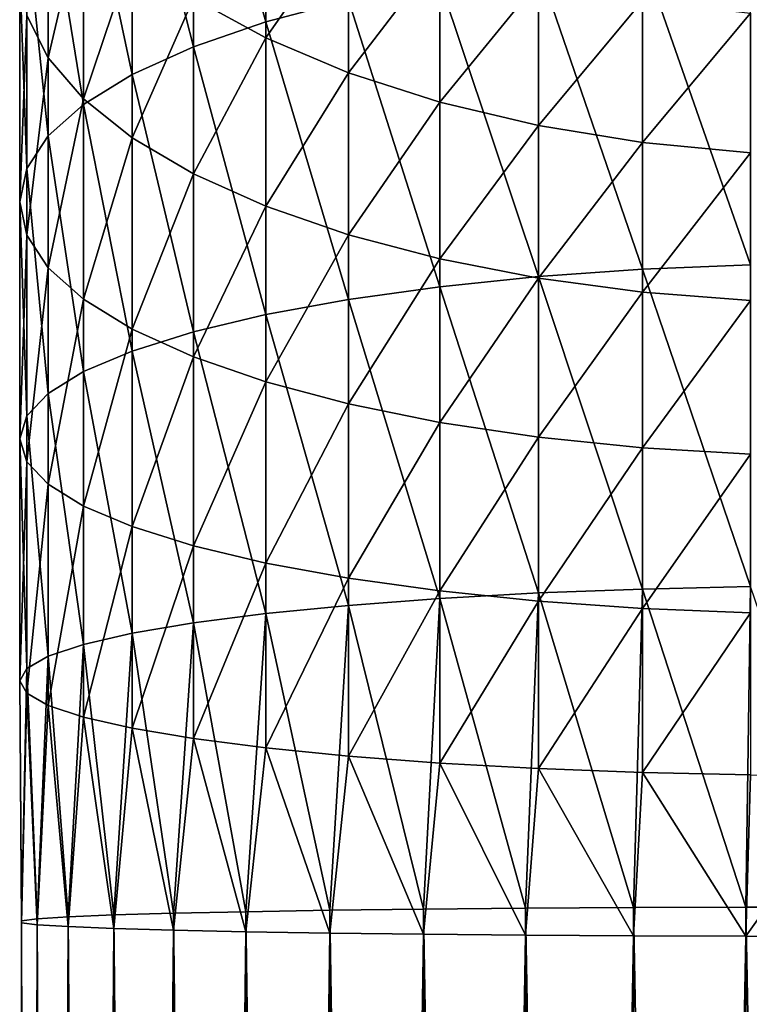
# Model space of a CAD drawing. Header units: metres. Extents: x -22 to 80, y -171 to 22.
# Tile 29 of 77: x -12 to -2, y -37 to -23. Entities that reach past the tile are written whole.
import ezdxf

# ---------------------------------------------------------------- set-up
doc = ezdxf.new("R2010")
doc.units = ezdxf.units.M
doc.layers.add('solid_12421142', color=7, linetype='CONTINUOUS')

msp = doc.modelspace()

# ---------------------------------------------------------------- linework, layer by layer
at = {"layer": 'solid_12421142'}
for points in [[(-8.485281, -18.483368, 256.065552), (-9.52024, -18.948063, 254.980743), (-8.485281, -22.533634, 257.572205)], [(-8.485281, -18.483368, 256.065552), (-8.485281, -22.533634, 257.572205), (-7.305137, -22.220337, 258.558624)], [(-9.52024, -18.948063, 254.980743), (-10.392304, -19.461977, 253.781052), (-9.52024, -22.890882, 256.447449)], [(-9.52024, -18.948063, 254.980743), (-9.52024, -22.890882, 256.447449), (-8.485281, -22.533634, 257.572205)], [(-10.392304, -19.461977, 253.781052), (-11.086555, -20.016315, 252.486984), (-10.392304, -23.285967, 255.203537)], [(-10.392304, -19.461977, 253.781052), (-10.392304, -23.285967, 255.203537), (-9.52024, -22.890882, 256.447449)], [(-11.086555, -20.016315, 252.486984), (-11.59111, -20.601593, 251.120682), (-11.086555, -23.71213, 253.861786)], [(-11.086555, -20.016315, 252.486984), (-11.086555, -23.71213, 253.861786), (-10.392304, -23.285967, 255.203537)], [(-11.59111, -20.174812, 244.011429), (-11.59111, -23.04751, 245.410858), (-11.897338, -22.441309, 246.825989)], [(-11.59111, -20.174812, 244.011429), (-11.086555, -20.889898, 242.708374), (-11.59111, -23.04751, 245.410858)], [(-8.485281, -20.484848, 237.897247), (-8.485281, -22.762835, 239.295425), (-9.52024, -22.195074, 240.330032)], [(-8.485281, -20.484848, 237.897247), (-7.305137, -21.068445, 237.042511), (-8.485281, -22.762835, 239.295425)], [(-11.59111, -20.601593, 251.120682), (-11.897338, -21.207796, 249.705551), (-11.59111, -24.162077, 252.44516)], [(-11.59111, -20.601593, 251.120682), (-11.59111, -24.162077, 252.44516), (-11.086555, -23.71213, 253.861786)], [(-11.086555, -20.889898, 242.708374), (-11.086555, -23.63279, 244.044571), (-11.59111, -23.04751, 245.410858)], [(-11.086555, -20.889898, 242.708374), (-10.392304, -21.567181, 241.474197), (-11.086555, -23.63279, 244.044571)], [(-7.305137, -21.068445, 237.042511), (-7.305137, -23.260748, 238.388123), (-8.485281, -22.762835, 239.295425)], [(-7.305137, -21.068445, 237.042511), (-6, -21.56019, 236.322327), (-7.305137, -23.260748, 238.388123)], [(-11.897338, -21.207796, 249.705551), (-12, -21.824553, 248.265778), (-11.897338, -24.628111, 250.977875)], [(-11.897338, -21.207796, 249.705551), (-11.897338, -24.628111, 250.977875), (-11.59111, -24.162077, 252.44516)], [(-10.392304, -21.567181, 241.474197), (-10.392304, -24.187126, 242.750504), (-11.086555, -23.63279, 244.044571)], [(-10.392304, -21.567181, 241.474197), (-9.52024, -22.195074, 240.330032), (-10.392304, -24.187126, 242.750504)], [(-6, -21.56019, 236.322327), (-6, -23.680292, 237.623611), (-7.305137, -23.260748, 238.388123)], [(-6, -21.56019, 236.322327), (-4.592201, -21.951668, 235.748978), (-6, -23.680292, 237.623611)], [(-3.105829, -21.593454, 260.532318), (-4.592201, -21.746191, 260.051422), (-3.105829, -26.062449, 261.716156)], [(-1.566314, -21.500753, 260.824188), (-3.105829, -21.593454, 260.532318), (-1.566314, -25.998505, 262.015625)], [(-3.105829, -21.593454, 260.532318), (-3.105829, -26.062449, 261.716156), (-1.566314, -25.998505, 262.015625)], [(-4.592201, -21.746191, 260.051422), (-6, -21.95635, 259.389771), (-4.592201, -26.167807, 261.222717)], [(-4.592201, -21.746191, 260.051422), (-4.592201, -26.167807, 261.222717), (-3.105829, -26.062449, 261.716156)], [(-12, -21.824553, 248.265778), (-12, -25.102257, 249.485046), (-11.897338, -24.628111, 250.977875)], [(-12, -21.824553, 248.265778), (-11.897338, -22.441309, 246.825989), (-12, -25.102257, 249.485046)], [(-6, -21.95635, 259.389771), (-7.305137, -22.220337, 258.558624), (-6, -26.312773, 260.543762)], [(-4.592201, -21.951668, 235.748978), (-4.592201, -24.014292, 237.014984), (-6, -23.680292, 237.623611)], [(-6, -21.95635, 259.389771), (-6, -26.312773, 260.543762), (-4.592201, -26.167807, 261.222717)], [(-4.592201, -21.951668, 235.748978), (-3.105829, -22.236179, 235.332291), (-4.592201, -24.014292, 237.014984)], [(-9.52024, -22.195074, 240.330032), (-9.52024, -24.70104, 241.550797), (-10.392304, -24.187126, 242.750504)], [(-9.52024, -22.195074, 240.330032), (-8.485281, -22.762835, 239.295425), (-9.52024, -24.70104, 241.550797)], [(-7.305137, -22.220337, 258.558624), (-8.485281, -22.533634, 257.572205), (-7.305137, -26.494869, 259.690918)], [(-7.305137, -22.220337, 258.558624), (-7.305137, -26.494869, 259.690918), (-6, -26.312773, 260.543762)], [(-3.105829, -22.236179, 235.332291), (-3.105829, -24.25703, 236.572647), (-4.592201, -24.014292, 237.014984)], [(-3.105829, -22.236179, 235.332291), (-1.566314, -22.408857, 235.079391), (-3.105829, -24.25703, 236.572647)], [(-11.897338, -22.441309, 246.825989), (-11.897338, -25.576405, 247.992218), (-12, -25.102257, 249.485046)], [(-11.897338, -22.441309, 246.825989), (-11.59111, -23.04751, 245.410858), (-11.897338, -25.576405, 247.992218)], [(-1.566314, -22.408857, 235.079391), (-1.566314, -24.404354, 236.304184), (-3.105829, -24.25703, 236.572647)], [(-8.485281, -22.533634, 257.572205), (-9.52024, -22.890882, 256.447449), (-8.485281, -26.710981, 258.678772)], [(-8.485281, -22.533634, 257.572205), (-8.485281, -26.710981, 258.678772), (-7.305137, -26.494869, 259.690918)], [(-9.52024, -22.890882, 256.447449), (-10.392304, -23.285967, 255.203537), (-9.52024, -26.957407, 257.524658)], [(-8.485281, -22.762835, 239.295425), (-8.485281, -25.165737, 240.466003), (-9.52024, -24.70104, 241.550797)], [(-9.52024, -22.890882, 256.447449), (-9.52024, -26.957407, 257.524658), (-8.485281, -26.710981, 258.678772)], [(-8.485281, -22.762835, 239.295425), (-7.305137, -23.260748, 238.388123), (-8.485281, -25.165737, 240.466003)], [(-11.59111, -23.04751, 245.410858), (-11.59111, -26.042439, 246.524948), (-11.897338, -25.576405, 247.992218)], [(-11.59111, -23.04751, 245.410858), (-11.086555, -23.63279, 244.044571), (-11.59111, -26.042439, 246.524948)], [(-10.392304, -23.285967, 255.203537), (-11.086555, -23.71213, 253.861786), (-10.392304, -27.229935, 256.248291)], [(-10.392304, -23.285967, 255.203537), (-10.392304, -27.229935, 256.248291), (-9.52024, -26.957407, 257.524658)], [(-7.305137, -23.260748, 238.388123), (-7.305137, -25.573265, 239.514648), (-8.485281, -25.165737, 240.466003)], [(-7.305137, -23.260748, 238.388123), (-6, -23.680292, 237.623611), (-7.305137, -25.573265, 239.514648)], [(-11.086555, -23.63279, 244.044571), (-11.086555, -26.492386, 245.108307), (-11.59111, -26.042439, 246.524948)], [(-11.086555, -23.71213, 253.861786), (-11.59111, -24.162077, 252.44516), (-11.086555, -27.523899, 254.871521)], [(-11.086555, -23.63279, 244.044571), (-10.392304, -24.187126, 242.750504), (-11.086555, -26.492386, 245.108307)], [(-11.086555, -23.71213, 253.861786), (-11.086555, -27.523899, 254.871521), (-10.392304, -27.229935, 256.248291)], [(-6, -23.680292, 237.623611), (-6, -25.916651, 238.713043), (-7.305137, -25.573265, 239.514648)], [(-6, -23.680292, 237.623611), (-4.592201, -24.014292, 237.014984), (-6, -25.916651, 238.713043)], [(-4.592201, -24.014292, 237.014984), (-4.592201, -26.190022, 238.074875), (-6, -25.916651, 238.713043)], [(-4.592201, -24.014292, 237.014984), (-3.105829, -24.25703, 236.572647), (-4.592201, -26.190022, 238.074875)], [(-11.59111, -24.162077, 252.44516), (-11.897338, -24.628111, 250.977875), (-11.59111, -27.83427, 253.417908)], [(-11.59111, -24.162077, 252.44516), (-11.59111, -27.83427, 253.417908), (-11.086555, -27.523899, 254.871521)], [(-10.392304, -24.187126, 242.750504), (-10.392304, -26.918549, 243.766571), (-11.086555, -26.492386, 245.108307)], [(-10.392304, -24.187126, 242.750504), (-9.52024, -24.70104, 241.550797), (-10.392304, -26.918549, 243.766571)], [(-3.105829, -24.25703, 236.572647), (-3.105829, -26.388697, 237.611084), (-4.592201, -26.190022, 238.074875)], [(-3.105829, -24.25703, 236.572647), (-1.566314, -24.404354, 236.304184), (-3.105829, -26.388697, 237.611084)], [(-1.566314, -24.404354, 236.304184), (-1.566314, -26.509277, 237.32959), (-3.105829, -26.388697, 237.611084)], [(-11.897338, -24.628111, 250.977875), (-12, -25.102257, 249.485046), (-11.897338, -28.155737, 251.912338)], [(-11.897338, -24.628111, 250.977875), (-11.897338, -28.155737, 251.912338), (-11.59111, -27.83427, 253.417908)], [(-9.52024, -24.70104, 241.550797), (-9.52024, -27.313633, 242.522659), (-10.392304, -26.918549, 243.766571)], [(-9.52024, -24.70104, 241.550797), (-8.485281, -25.165737, 240.466003), (-9.52024, -27.313633, 242.522659)], [(-12, -25.102257, 249.485046), (-12, -28.482801, 250.380539), (-11.897338, -28.155737, 251.912338)], [(-12, -25.102257, 249.485046), (-11.897338, -25.576405, 247.992218), (-12, -28.482801, 250.380539)], [(-8.485281, -25.165737, 240.466003), (-8.485281, -27.670879, 241.397888), (-9.52024, -27.313633, 242.522659)], [(-8.485281, -25.165737, 240.466003), (-7.305137, -25.573265, 239.514648), (-8.485281, -27.670879, 241.397888)], [(-11.897338, -25.576405, 247.992218), (-11.897338, -28.809864, 248.848755), (-12, -28.482801, 250.380539)], [(-11.897338, -25.576405, 247.992218), (-11.59111, -26.042439, 246.524948), (-11.897338, -28.809864, 248.848755)], [(-7.305137, -25.573265, 239.514648), (-7.305137, -27.984177, 240.411484), (-8.485281, -27.670879, 241.397888)], [(-7.305137, -25.573265, 239.514648), (-6, -25.916651, 238.713043), (-7.305137, -27.984177, 240.411484)], [(-6, -25.916651, 238.713043), (-6, -28.248165, 239.580338), (-7.305137, -27.984177, 240.411484)], [(-6, -25.916651, 238.713043), (-4.592201, -26.190022, 238.074875), (-6, -28.248165, 239.580338)], [(-11.59111, -26.042439, 246.524948), (-11.59111, -29.131332, 247.343185), (-11.897338, -28.809864, 248.848755)], [(-11.59111, -26.042439, 246.524948), (-11.086555, -26.492386, 245.108307), (-11.59111, -29.131332, 247.343185)], [(-3.105829, -26.062449, 261.716156), (-4.592201, -26.167807, 261.222717), (-3.105829, -30.625223, 262.460754)], [(-1.566314, -25.998505, 262.015625), (-3.105829, -26.062449, 261.716156), (-1.566314, -30.590637, 262.765045)], [(-3.105829, -26.062449, 261.716156), (-3.105829, -30.625223, 262.460754), (-1.566314, -30.590637, 262.765045)], [(-4.592201, -26.167807, 261.222717), (-6, -26.312773, 260.543762), (-4.592201, -30.682205, 261.959442)], [(-4.592201, -26.190022, 238.074875), (-4.592201, -28.458324, 238.918671), (-6, -28.248165, 239.580338)], [(-4.592201, -26.167807, 261.222717), (-4.592201, -30.682205, 261.959442), (-3.105829, -30.625223, 262.460754)], [(-4.592201, -26.190022, 238.074875), (-3.105829, -26.388697, 237.611084), (-4.592201, -28.458324, 238.918671)], [(-6, -26.312773, 260.543762), (-7.305137, -26.494869, 259.690918), (-6, -30.760611, 261.269623)], [(-6, -26.312773, 260.543762), (-6, -30.760611, 261.269623), (-4.592201, -30.682205, 261.959442)], [(-3.105829, -26.388697, 237.611084), (-3.105829, -28.611061, 238.43779), (-4.592201, -28.458324, 238.918671)], [(-3.105829, -26.388697, 237.611084), (-1.566314, -26.509277, 237.32959), (-3.105829, -28.611061, 238.43779)], [(-11.086555, -26.492386, 245.108307), (-11.086555, -29.441704, 245.889572), (-11.59111, -29.131332, 247.343185)], [(-11.086555, -26.492386, 245.108307), (-10.392304, -26.918549, 243.766571), (-11.086555, -29.441704, 245.889572)], [(-7.305137, -26.494869, 259.690918), (-8.485281, -26.710981, 258.678772), (-7.305137, -30.859098, 260.403137)], [(-7.305137, -26.494869, 259.690918), (-7.305137, -30.859098, 260.403137), (-6, -30.760611, 261.269623)], [(-1.566314, -26.509277, 237.32959), (-1.566314, -28.70376, 238.14592), (-3.105829, -28.611061, 238.43779)], [(-8.485281, -26.710981, 258.678772), (-9.52024, -26.957407, 257.524658), (-8.485281, -30.975985, 259.374817)], [(-8.485281, -26.710981, 258.678772), (-8.485281, -30.975985, 259.374817), (-7.305137, -30.859098, 260.403137)], [(-10.392304, -26.918549, 243.766571), (-10.392304, -29.735668, 244.512817), (-11.086555, -29.441704, 245.889572)], [(-10.392304, -26.918549, 243.766571), (-9.52024, -27.313633, 242.522659), (-10.392304, -29.735668, 244.512817)], [(-9.52024, -26.957407, 257.524658), (-10.392304, -27.229935, 256.248291), (-9.52024, -31.109266, 258.202209)], [(-9.52024, -26.957407, 257.524658), (-9.52024, -31.109266, 258.202209), (-8.485281, -30.975985, 259.374817)], [(-10.392304, -27.229935, 256.248291), (-11.086555, -27.523899, 254.871521), (-10.392304, -31.256662, 256.905426)], [(-10.392304, -27.229935, 256.248291), (-10.392304, -31.256662, 256.905426), (-9.52024, -31.109266, 258.202209)], [(-9.52024, -27.313633, 242.522659), (-9.52024, -30.008194, 243.23645), (-10.392304, -29.735668, 244.512817)], [(-9.52024, -27.313633, 242.522659), (-8.485281, -27.670879, 241.397888), (-9.52024, -30.008194, 243.23645)], [(-11.086555, -27.523899, 254.871521), (-11.59111, -27.83427, 253.417908), (-11.086555, -31.415655, 255.506638)], [(-11.086555, -27.523899, 254.871521), (-11.086555, -31.415655, 255.506638), (-10.392304, -31.256662, 256.905426)], [(-8.485281, -27.670879, 241.397888), (-8.485281, -30.254622, 242.082321), (-9.52024, -30.008194, 243.23645)], [(-8.485281, -27.670879, 241.397888), (-7.305137, -27.984177, 240.411484), (-8.485281, -30.254622, 242.082321)], [(-11.59111, -27.83427, 253.417908), (-11.897338, -28.155737, 251.912338), (-11.59111, -31.583521, 254.02977)], [(-11.59111, -27.83427, 253.417908), (-11.59111, -31.583521, 254.02977), (-11.086555, -31.415655, 255.506638)], [(-7.305137, -27.984177, 240.411484), (-7.305137, -30.470734, 241.070175), (-8.485281, -30.254622, 242.082321)], [(-7.305137, -27.984177, 240.411484), (-6, -28.248165, 239.580338), (-7.305137, -30.470734, 241.070175)], [(-11.897338, -28.155737, 251.912338), (-12, -28.482801, 250.380539), (-11.897338, -31.757389, 252.500107)], [(-11.897338, -28.155737, 251.912338), (-11.897338, -31.757389, 252.500107), (-11.59111, -31.583521, 254.02977)], [(-6, -28.248165, 239.580338), (-6, -30.65283, 240.217331), (-7.305137, -30.470734, 241.070175)], [(-6, -28.248165, 239.580338), (-4.592201, -28.458324, 238.918671), (-6, -30.65283, 240.217331)], [(-12, -28.482801, 250.380539), (-12, -31.934282, 250.943817), (-11.897338, -31.757389, 252.500107)], [(-12, -28.482801, 250.380539), (-11.897338, -28.809864, 248.848755), (-12, -31.934282, 250.943817)], [(-4.592201, -28.458324, 238.918671), (-4.592201, -30.797796, 239.538391), (-6, -30.65283, 240.217331)], [(-4.592201, -28.458324, 238.918671), (-3.105829, -28.611061, 238.43779), (-4.592201, -30.797796, 239.538391)], [(-3.105829, -28.611061, 238.43779), (-3.105829, -30.903152, 239.044952), (-4.592201, -30.797796, 239.538391)], [(-3.105829, -28.611061, 238.43779), (-1.566314, -28.70376, 238.14592), (-3.105829, -30.903152, 239.044952)], [(-1.566314, -28.70376, 238.14592), (-1.566314, -30.967096, 238.745468), (-3.105829, -30.903152, 239.044952)], [(-11.897338, -28.809864, 248.848755), (-11.897338, -32.111176, 249.387512), (-12, -31.934282, 250.943817)], [(-11.897338, -28.809864, 248.848755), (-11.59111, -29.131332, 247.343185), (-11.897338, -32.111176, 249.387512)], [(-11.59111, -29.131332, 247.343185), (-11.59111, -32.285046, 247.857849), (-11.897338, -32.111176, 249.387512)], [(-11.59111, -29.131332, 247.343185), (-11.086555, -29.441704, 245.889572), (-11.59111, -32.285046, 247.857849)], [(-11.086555, -29.441704, 245.889572), (-11.086555, -32.452911, 246.380981), (-11.59111, -32.285046, 247.857849)], [(-11.086555, -29.441704, 245.889572), (-10.392304, -29.735668, 244.512817), (-11.086555, -32.452911, 246.380981)], [(-10.392304, -29.735668, 244.512817), (-10.392304, -32.611904, 244.982193), (-11.086555, -32.452911, 246.380981)], [(-10.392304, -29.735668, 244.512817), (-9.52024, -30.008194, 243.23645), (-10.392304, -32.611904, 244.982193)], [(-9.52024, -30.008194, 243.23645), (-9.52024, -32.7593, 243.68541), (-10.392304, -32.611904, 244.982193)], [(-9.52024, -30.008194, 243.23645), (-8.485281, -30.254622, 242.082321), (-9.52024, -32.7593, 243.68541)], [(-8.485281, -30.254622, 242.082321), (-8.485281, -32.892582, 242.512817), (-9.52024, -32.7593, 243.68541)], [(-8.485281, -30.254622, 242.082321), (-7.305137, -30.470734, 241.070175), (-8.485281, -32.892582, 242.512817)], [(-7.305137, -30.470734, 241.070175), (-7.305137, -33.009468, 241.484482), (-8.485281, -32.892582, 242.512817)], [(-7.305137, -30.470734, 241.070175), (-6, -30.65283, 240.217331), (-7.305137, -33.009468, 241.484482)], [(-1.566314, -30.590637, 262.765045), (-3.105829, -30.625223, 262.460754), (-1.634, -35.164234, 263.055054)], [(-1.566314, -30.590637, 262.765045), (-1.634, -35.164234, 263.055054), (0, -35.162285, 263.166809)], [(-6, -30.65283, 240.217331), (-6, -33.107956, 240.617996), (-7.305137, -33.009468, 241.484482)], [(-6, -30.760611, 261.269623), (-7.305137, -30.859098, 260.403137), (-6.235007, -35.192772, 261.420105)], [(-6, -30.760611, 261.269623), (-6.235007, -35.192772, 261.420105), (-4.780813, -35.179623, 262.173492)], [(-6, -30.65283, 240.217331), (-4.592201, -30.797796, 239.538391), (-6, -33.107956, 240.617996)], [(-4.592201, -30.682205, 261.959442), (-6, -30.760611, 261.269623), (-4.780813, -35.179623, 262.173492)], [(-4.592201, -30.682205, 261.959442), (-4.780813, -35.179623, 262.173492), (-3.237561, -35.170052, 262.721893)], [(-3.105829, -30.625223, 262.460754), (-4.592201, -30.682205, 261.959442), (-3.237561, -35.170052, 262.721893)], [(-3.105829, -30.625223, 262.460754), (-3.237561, -35.170052, 262.721893), (-1.634, -35.164234, 263.055054)], [(-7.305137, -30.859098, 260.403137), (-8.485281, -30.975985, 259.374817), (-7.573055, -35.209255, 260.475769)], [(-7.305137, -30.859098, 260.403137), (-7.573055, -35.209255, 260.475769), (-6.235007, -35.192772, 261.420105)], [(-4.592201, -30.797796, 239.538391), (-4.592201, -33.186359, 239.928192), (-6, -33.107956, 240.617996)], [(-4.592201, -30.797796, 239.538391), (-3.105829, -30.903152, 239.044952), (-4.592201, -33.186359, 239.928192)], [(-8.485281, -30.975985, 259.374817), (-9.52024, -31.109266, 258.202209), (-8.770032, -35.228767, 259.358032)], [(-8.485281, -30.975985, 259.374817), (-8.770032, -35.228767, 259.358032), (-7.573055, -35.209255, 260.475769)], [(-3.105829, -30.903152, 239.044952), (-3.105829, -33.243343, 239.426865), (-4.592201, -33.186359, 239.928192)], [(-3.105829, -30.903152, 239.044952), (-1.566314, -30.967096, 238.745468), (-3.105829, -33.243343, 239.426865)], [(-1.566314, -30.967096, 238.745468), (-1.566314, -33.277927, 239.122589), (-3.105829, -33.243343, 239.426865)], [(-9.52024, -31.109266, 258.202209), (-10.392304, -31.256662, 256.905426), (-9.803638, -35.250938, 258.087769)], [(-9.52024, -31.109266, 258.202209), (-9.803638, -35.250938, 258.087769), (-8.770032, -35.228767, 259.358032)], [(-10.392304, -31.256662, 256.905426), (-11.086555, -31.415655, 255.506638), (-10.654623, -35.275364, 256.688599)], [(-10.392304, -31.256662, 256.905426), (-10.654623, -35.275364, 256.688599), (-9.803638, -35.250938, 258.087769)], [(-11.086555, -31.415655, 255.506638), (-11.59111, -31.583521, 254.02977), (-11.307131, -35.301579, 255.186584)], [(-11.086555, -31.415655, 255.506638), (-11.307131, -35.301579, 255.186584), (-10.654623, -35.275364, 256.688599)], [(-11.59111, -31.583521, 254.02977), (-11.897338, -31.757389, 252.500107), (-11.749009, -35.329105, 253.609741)], [(-11.59111, -31.583521, 254.02977), (-11.749009, -35.329105, 253.609741), (-11.307131, -35.301579, 255.186584)], [(-11.897338, -31.757389, 252.500107), (-12, -31.934282, 250.943817), (-11.972025, -35.357422, 251.987427)], [(-11.897338, -31.757389, 252.500107), (-11.972025, -35.357422, 251.987427), (-11.749009, -35.329105, 253.609741)], [(-12, -31.934282, 250.943817), (-11.972025, -35.386005, 250.349869), (-11.972025, -35.357422, 251.987427)], [(-12, -31.934282, 250.943817), (-11.897338, -32.111176, 249.387512), (-11.972025, -35.386005, 250.349869)], [(-11.897338, -32.111176, 249.387512), (-11.749009, -35.414322, 248.727554), (-11.972025, -35.386005, 250.349869)], [(-11.897338, -32.111176, 249.387512), (-11.59111, -32.285046, 247.857849), (-11.749009, -35.414322, 248.727554)], [(-11.59111, -32.285046, 247.857849), (-11.307131, -35.441845, 247.150711), (-11.749009, -35.414322, 248.727554)], [(-11.59111, -32.285046, 247.857849), (-11.086555, -32.452911, 246.380981), (-11.307131, -35.441845, 247.150711)], [(-11.086555, -32.452911, 246.380981), (-10.654623, -35.468063, 245.648712), (-11.307131, -35.441845, 247.150711)], [(-11.086555, -32.452911, 246.380981), (-10.392304, -32.611904, 244.982193), (-10.654623, -35.468063, 245.648712)], [(-10.392304, -32.611904, 244.982193), (-9.803638, -35.492485, 244.249542), (-10.654623, -35.468063, 245.648712)], [(-10.392304, -32.611904, 244.982193), (-9.52024, -32.7593, 243.68541), (-9.803638, -35.492485, 244.249542)], [(-9.52024, -32.7593, 243.68541), (-8.770032, -35.51466, 242.979263), (-9.803638, -35.492485, 244.249542)], [(-9.52024, -32.7593, 243.68541), (-8.485281, -32.892582, 242.512817), (-8.770032, -35.51466, 242.979263)], [(-8.485281, -32.892582, 242.512817), (-7.573055, -35.534168, 241.861526), (-8.770032, -35.51466, 242.979263)], [(-8.485281, -32.892582, 242.512817), (-7.305137, -33.009468, 241.484482), (-7.573055, -35.534168, 241.861526)], [(-7.305137, -33.009468, 241.484482), (-6.235007, -35.550655, 240.917175), (-7.573055, -35.534168, 241.861526)], [(-7.305137, -33.009468, 241.484482), (-6, -33.107956, 240.617996), (-6.235007, -35.550655, 240.917175)], [(-6, -33.107956, 240.617996), (-4.780813, -35.563805, 240.163788), (-6.235007, -35.550655, 240.917175)], [(-6, -33.107956, 240.617996), (-4.592201, -33.186359, 239.928192), (-4.780813, -35.563805, 240.163788)], [(-4.592201, -33.186359, 239.928192), (-3.237561, -35.573376, 239.615402), (-4.780813, -35.563805, 240.163788)], [(-4.592201, -33.186359, 239.928192), (-3.105829, -33.243343, 239.426865), (-3.237561, -35.573376, 239.615402)], [(-3.105829, -33.243343, 239.426865), (-1.634, -35.579193, 239.282227), (-3.237561, -35.573376, 239.615402)], [(-3.105829, -33.243343, 239.426865), (-1.566314, -33.277927, 239.122589), (-1.634, -35.579193, 239.282227)], [(-1.566314, -33.277927, 239.122589), (0, -33.28952, 239.020584), (-1.634, -35.579193, 239.282227)], [(-1.634, -35.579193, 239.282227), (0, -33.28952, 239.020584), (0, -35.581142, 239.170471)], [(-9.803638, -122.685844, 259.613953), (-9.803638, -35.250938, 258.087769), (-10.654623, -35.275364, 256.688599)], [(-8.770032, -122.663673, 260.884216), (-8.770032, -35.228767, 259.358032), (-9.803638, -35.250938, 258.087769)], [(-9.803638, -122.685844, 259.613953), (-8.770032, -122.663673, 260.884216), (-9.803638, -35.250938, 258.087769)], [(-7.573055, -122.644165, 262.001953), (-7.573055, -35.209255, 260.475769), (-8.770032, -35.228767, 259.358032)], [(-8.770032, -122.663673, 260.884216), (-7.573055, -122.644165, 262.001953), (-8.770032, -35.228767, 259.358032)], [(-6.235007, -122.627678, 262.946289), (-6.235007, -35.192772, 261.420105), (-7.573055, -35.209255, 260.475769)], [(-7.573055, -122.644165, 262.001953), (-6.235007, -122.627678, 262.946289), (-7.573055, -35.209255, 260.475769)], [(-4.780813, -122.614525, 263.699677), (-4.780813, -35.179623, 262.173492), (-6.235007, -35.192772, 261.420105)], [(-6.235007, -122.627678, 262.946289), (-4.780813, -122.614525, 263.699677), (-6.235007, -35.192772, 261.420105)], [(-3.237561, -122.604958, 264.248077), (-3.237561, -35.170052, 262.721893), (-4.780813, -35.179623, 262.173492)], [(-4.780813, -122.614525, 263.699677), (-3.237561, -122.604958, 264.248077), (-4.780813, -35.179623, 262.173492)], [(-1.634, -122.599136, 264.581238), (-1.634, -35.164234, 263.055054), (-3.237561, -35.170052, 262.721893)], [(-3.237561, -122.604958, 264.248077), (-1.634, -122.599136, 264.581238), (-3.237561, -35.170052, 262.721893)], [(0, -122.597191, 264.692993), (0, -35.162285, 263.166809), (-1.634, -35.164234, 263.055054)], [(-1.634, -122.599136, 264.581238), (0, -122.597191, 264.692993), (-1.634, -35.164234, 263.055054)], [(-11.749009, -122.764008, 255.135925), (-11.749009, -35.329105, 253.609741), (-11.972025, -35.357422, 251.987427)], [(-11.972025, -122.792328, 253.513611), (-11.972025, -35.357422, 251.987427), (-11.972025, -35.386005, 250.349869)], [(-11.972025, -122.792328, 253.513611), (-11.749009, -122.764008, 255.135925), (-11.972025, -35.357422, 251.987427)], [(-11.972025, -122.820908, 251.876053), (-11.972025, -35.386005, 250.349869), (-11.749009, -35.414322, 248.727554)], [(-11.972025, -122.820908, 251.876053), (-11.972025, -122.792328, 253.513611), (-11.972025, -35.386005, 250.349869)], [(-11.307131, -122.736481, 256.712769), (-11.307131, -35.301579, 255.186584), (-11.749009, -35.329105, 253.609741)], [(-11.749009, -122.764008, 255.135925), (-11.307131, -122.736481, 256.712769), (-11.749009, -35.329105, 253.609741)], [(-10.654623, -122.710266, 258.214783), (-10.654623, -35.275364, 256.688599), (-11.307131, -35.301579, 255.186584)], [(-11.307131, -122.736481, 256.712769), (-10.654623, -122.710266, 258.214783), (-11.307131, -35.301579, 255.186584)], [(-10.654623, -122.710266, 258.214783), (-9.803638, -122.685844, 259.613953), (-10.654623, -35.275364, 256.688599)], [(-11.749009, -122.849228, 250.253723), (-11.972025, -122.820908, 251.876053), (-11.749009, -35.414322, 248.727554)], [(-11.749009, -122.849228, 250.253723), (-11.749009, -35.414322, 248.727554), (-11.307131, -35.441845, 247.150711)], [(-11.307131, -122.876755, 248.67688), (-11.749009, -122.849228, 250.253723), (-11.307131, -35.441845, 247.150711)], [(-11.307131, -122.876755, 248.67688), (-11.307131, -35.441845, 247.150711), (-10.654623, -35.468063, 245.648712)], [(-10.654623, -122.902969, 247.174896), (-11.307131, -122.876755, 248.67688), (-10.654623, -35.468063, 245.648712)], [(-10.654623, -122.902969, 247.174896), (-10.654623, -35.468063, 245.648712), (-9.803638, -35.492485, 244.249542)], [(-9.803638, -122.927391, 245.775726), (-10.654623, -122.902969, 247.174896), (-9.803638, -35.492485, 244.249542)], [(-9.803638, -122.927391, 245.775726), (-9.803638, -35.492485, 244.249542), (-8.770032, -35.51466, 242.979263)], [(-8.770032, -122.949562, 244.505432), (-9.803638, -122.927391, 245.775726), (-8.770032, -35.51466, 242.979263)], [(-8.770032, -122.949562, 244.505432), (-8.770032, -35.51466, 242.979263), (-7.573055, -35.534168, 241.861526)], [(-7.573055, -122.96907, 243.387711), (-8.770032, -122.949562, 244.505432), (-7.573055, -35.534168, 241.861526)], [(-7.573055, -122.96907, 243.387711), (-7.573055, -35.534168, 241.861526), (-6.235007, -35.550655, 240.917175)], [(-6.235007, -122.985558, 242.443359), (-7.573055, -122.96907, 243.387711), (-6.235007, -35.550655, 240.917175)], [(-6.235007, -122.985558, 242.443359), (-6.235007, -35.550655, 240.917175), (-4.780813, -35.563805, 240.163788)], [(-4.780813, -122.998711, 241.689972), (-6.235007, -122.985558, 242.443359), (-4.780813, -35.563805, 240.163788)], [(-4.780813, -122.998711, 241.689972), (-4.780813, -35.563805, 240.163788), (-3.237561, -35.573376, 239.615402)], [(-3.237561, -123.008278, 241.141586), (-4.780813, -122.998711, 241.689972), (-3.237561, -35.573376, 239.615402)], [(-3.237561, -123.008278, 241.141586), (-3.237561, -35.573376, 239.615402), (-1.634, -35.579193, 239.282227)], [(-1.634, -123.014099, 240.808411), (-3.237561, -123.008278, 241.141586), (-1.634, -35.579193, 239.282227)], [(-1.634, -123.014099, 240.808411), (-1.634, -35.579193, 239.282227), (0, -35.581142, 239.170471)], [(0, -123.016045, 240.696655), (-1.634, -123.014099, 240.808411), (0, -35.581142, 239.170471)]]:
    msp.add_3dface(points, dxfattribs=at)

doc.saveas('drawing.dxf')
